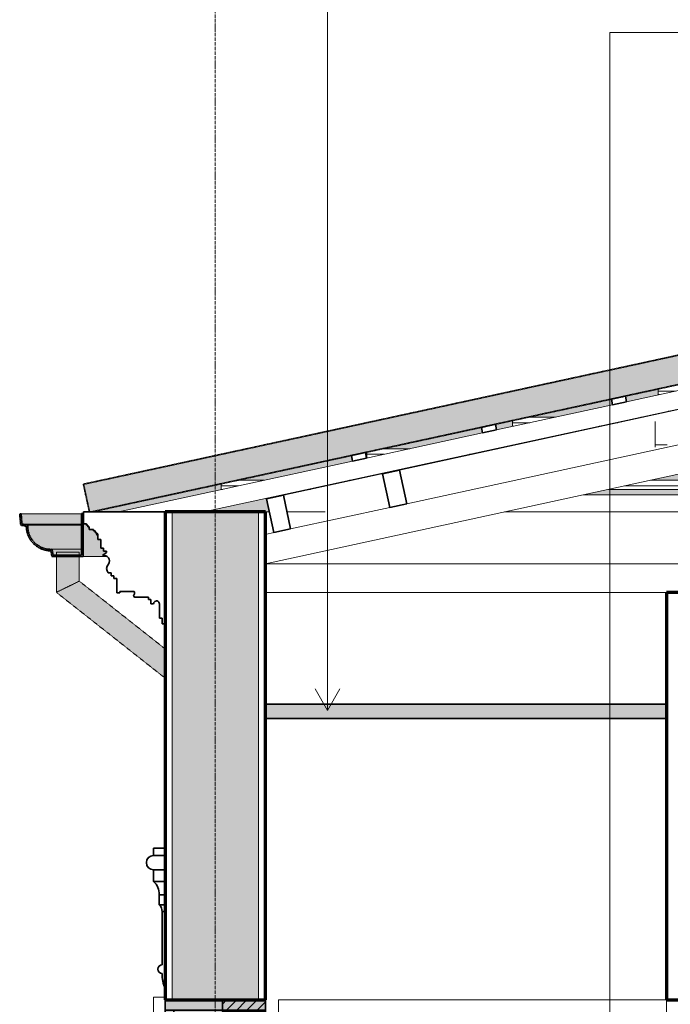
# Model space of a CAD drawing. Header units: millimetres. Extents: x -21497 to 33161, y -1951 to 8822.
# Tile 2 of 33: x -18854 to -16590, y 3615 to 7042. Entities that reach past the tile are written whole.
import ezdxf

# ---------------------------------------------------------------- set-up
doc = ezdxf.new("R2010")
doc.units = ezdxf.units.MM
doc.linetypes.add('_Tracejado médio', pattern=[4, 3, -1])
doc.linetypes.add('_Traço - ponto', pattern=[16, 12, -2, 0, -2])
for name, color, linetype, lineweight in [('A-CLNG', 13, 'Continuous', 25), ('A-CLNG-PATT', 13, 'Continuous', 25), ('A-DOOR', 31, 'Continuous', 18), ('A-DOOR-FRAM', 31, 'Continuous', 25), ('A-GENM', 13, 'Continuous', 25), ('A-GLAZ', 151, 'Continuous', 18), ('A-GLAZ-CWMG', 51, 'Continuous', 25), ('A-ROOF', 132, 'Continuous', 25), ('A-ROOF-MCUT', 132, 'Continuous', 70), ('A-ROOF-OTLN', 132, 'Continuous', 25), ('A-ROOF-PATT', 132, 'Continuous', 25), ('A-WALL', 113, 'Continuous', 18), ('A-WALL-PATT', 111, 'Continuous', 70), ('G-ANNO-TEXT', 231, 'Continuous', 9), ('S-GRID', 1, 'Continuous', 9)]:
    doc.layers.add(name, color=color, linetype=linetype, lineweight=lineweight)
pattern_1 = [(45, (-9383.743, 3294.04), (-17.67767, 17.67767), [])]

# ---------------------------------------------------------------- blocks, each defined once
blk = doc.blocks.new('Door_CV_Sem Chanfre - Door_CV_Sem Chanfre-4335708-CORTE E - MANTER _ DEMOLIR')
at = {"layer": 'A-DOOR'}
h = blk.add_hatch(dxfattribs=at)
h.set_pattern_fill('FP_1', color=256, style=0, pattern_type=2)
h.set_pattern_definition(pattern_1)
h.paths.add_polyline_path([(-17998.5, 3590), (-17998.5, 3630), (-18148.5, 3630), (-18148.5, 3590), (-18090.5, 3590)], flags=0)
h = blk.add_hatch(dxfattribs=at)
h.set_pattern_fill('FP_1', color=256, style=0, pattern_type=2)
h.set_pattern_definition(pattern_1)
h.paths.add_polyline_path([(-17998.5, 1030), (-17998.5, 1130), (-18008.5, 1130), (-18008.5, 1840), (-17998.5, 1840), (-17998.5, 1940), (-18058.5, 1940), (-18058.5, 1840), (-18048.5, 1840), (-18048.5, 1130), (-18058.5, 1130), (-18058.5, 1030)], flags=0)
h.paths.add_polyline_path([(-17998.5, 2235), (-17998.5, 2245), (-18058.5, 2245), (-18058.5, 2235)], flags=0)
h.paths.add_polyline_path([(-18058.5, 2540), (-17998.5, 2540), (-17998.5, 2550), (-18058.5, 2550)], flags=0)
h.paths.add_polyline_path([(-17998.5, 2845), (-17998.5, 2855), (-18058.5, 2855), (-18058.5, 2845)], flags=0)
h.paths.add_polyline_path([(-17998.5, 3150), (-17998.5, 3250), (-18008.5, 3250), (-18008.5, 3490), (-17998.5, 3490), (-17998.5, 3590), (-18058.5, 3590), (-18058.5, 3490), (-18048.5, 3490), (-18048.5, 3250), (-18058.5, 3250), (-18058.5, 3150)], flags=0)
at = {"layer": 'A-DOOR', "lineweight": 35}
for p, q in [((-18148.5, 3630), (-18148.5, 3590)), ((-17998.5, 3630), (-18148.5, 3630)), ((-17998.5, 3590), (-17998.5, 3630)), ((-18148.5, 3590), (-17998.5, 3590)), ((-17998.5, 3590), (-18058.5, 3590)), ((-18058.5, 3590), (-18058.5, 3490)), ((-17998.5, 3490), (-17998.5, 3590)), ((-18058.5, 3490), (-18048.5, 3490)), ((-18048.5, 3490), (-18048.5, 3250)), ((-18008.5, 3250), (-18008.5, 3490)), ((-18008.5, 3490), (-17998.5, 3490)), ((-18048.5, 3250), (-18058.5, 3250)), ((-18058.5, 3250), (-18058.5, 3150)), ((-17998.5, 3250), (-18008.5, 3250)), ((-17998.5, 3150), (-17998.5, 3250)), ((-18058.5, 3150), (-17998.5, 3150)), ((-18026, 3150), (-18031, 3150)), ((-18031, 3150), (-18031, 2855)), ((-18026, 2855), (-18026, 3150)), ((-17998.5, 2855), (-18058.5, 2855)), ((-18058.5, 2855), (-18058.5, 2845)), ((-18058.5, 2845), (-17998.5, 2845)), ((-18031, 2855), (-18026, 2855)), ((-18026, 2845), (-18031, 2845)), ((-18031, 2845), (-18031, 2550)), ((-18026, 2550), (-18026, 2845)), ((-17998.5, 2845), (-17998.5, 2855)), ((-17998.5, 2550), (-18058.5, 2550)), ((-18058.5, 2550), (-18058.5, 2540)), ((-18058.5, 2540), (-17998.5, 2540)), ((-18031, 2550), (-18026, 2550)), ((-18026, 2540), (-18031, 2540)), ((-18031, 2540), (-18031, 2245)), ((-18026, 2245), (-18026, 2540)), ((-17998.5, 2540), (-17998.5, 2550)), ((-17998.5, 2245), (-18058.5, 2245)), ((-18058.5, 2245), (-18058.5, 2235)), ((-18058.5, 2235), (-17998.5, 2235)), ((-18031, 2245), (-18026, 2245)), ((-18026, 2235), (-18031, 2235)), ((-18031, 2235), (-18031, 1940)), ((-18026, 1940), (-18026, 2235)), ((-17998.5, 2235), (-17998.5, 2245)), ((-17998.5, 1940), (-18058.5, 1940)), ((-18058.5, 1940), (-18058.5, 1840)), ((-18031, 1940), (-18026, 1940)), ((-17998.5, 1840), (-17998.5, 1940)), ((-18058.5, 1840), (-18048.5, 1840)), ((-18048.5, 1840), (-18048.5, 1130)), ((-18008.5, 1130), (-18008.5, 1840)), ((-18008.5, 1840), (-17998.5, 1840)), ((-18048.5, 1130), (-18058.5, 1130)), ((-18058.5, 1130), (-18058.5, 1030)), ((-17998.5, 1130), (-18008.5, 1130)), ((-17998.5, 1030), (-17998.5, 1130)), ((-18058.5, 1030), (-17998.5, 1030))]:
    blk.add_line(p, q, dxfattribs=at)
at = {"layer": 'A-DOOR'}
for p, q in [((-18148.5, 1030), (-18148.5, 3590)), ((-18058.5, 3250), (-18058.5, 3490)), ((-17998.5, 3490), (-17998.5, 3250)), ((-18058.5, 2855), (-18058.5, 3150)), ((-17998.5, 3150), (-17998.5, 2855)), ((-18058.5, 2550), (-18058.5, 2845)), ((-17998.5, 2845), (-17998.5, 2550)), ((-18058.5, 2245), (-18058.5, 2540)), ((-17998.5, 2540), (-17998.5, 2245)), ((-18058.5, 1940), (-18058.5, 2235)), ((-17998.5, 2235), (-17998.5, 1940)), ((-18058.5, 1130), (-18058.5, 1840)), ((-17998.5, 1840), (-17998.5, 1130))]:
    blk.add_line(p, q, dxfattribs=at)
blk = doc.blocks.new('Window_CV - Window_CV - 1 divisão-4329171-CORTE E - MANTER _ DEMOLIR')
at = {"layer": 'A-GLAZ'}
for p, q in [((-18388.5, 1594), (-18388.5, 3640)), ((-18348.5, 3640), (-18388.5, 3640)), ((-18388.5, 1594), (-18348.5, 1594))]:
    blk.add_line(p, q, dxfattribs=at)
blk = doc.blocks.new('Generic Models 24 - Generic Models 24-3312760-CORTE E - MANTER _ DEMOLIR')
at = {"layer": 'A-GENM', "linetype": '_Tracejado médio', "lineweight": 18}
h = blk.add_hatch(color=41, dxfattribs=at)
h.paths.add_polyline_path([(-18726.9, 5049), (-18686.9, 5068.4), (-18686.9, 5173.8), (-18726.9, 5173.8), (-18726.9, 5105.9)], flags=0)
h.paths.add_polyline_path([(-18721.1, 5178.8), (-18686.9, 5178.8), (-18686.9, 5188.4), (-18726.9, 5188.4), (-18726.8, 5178.8), (-18721.6, 5178.8)], flags=0)
h = blk.add_hatch(color=41, dxfattribs=at)
h.paths.add_polyline_path([(-18686.9, 5068.4), (-18646.9, 5087.8), (-18646.9, 5173.8), (-18686.9, 5173.8), (-18686.9, 5073.4)], flags=0)
h.paths.add_polyline_path([(-18646.9, 5178.8), (-18646.9, 5188.4), (-18686.9, 5188.4), (-18686.9, 5178.8), (-18648.1, 5178.8)], flags=0)
for points in [[(-18348.5, 4801.5), (-18348.5, 4852.4), (-18646.9, 5087.8), (-18686.9, 5068.4), (-18374.4, 4821.9)], [(-18348.5, 4750.5), (-18348.5, 4801.5), (-18686.9, 5068.4), (-18726.9, 5049), (-18373.2, 4770)]]:
    blk.add_hatch(color=41, dxfattribs=at).paths.add_polyline_path(points, flags=0)
at = {"layer": 'A-GENM', "color": 40, "linetype": '_Tracejado médio', "lineweight": 18}
for p, q in [((-18726.9, 5188.4), (-18726.9, 5178.8)), ((-18726.9, 5188.4), (-18686.9, 5188.4)), ((-18686.9, 5188.4), (-18646.9, 5188.4)), ((-18646.9, 5178.8), (-18646.9, 5188.4)), ((-18726.9, 5173.8), (-18726.9, 5049)), ((-18646.9, 5087.8), (-18646.9, 5173.8)), ((-18348.5, 4852.4), (-18646.9, 5087.8)), ((-18726.9, 5049), (-18348.5, 4750.5))]:
    blk.add_line(p, q, dxfattribs=at)
for points, knots in [([(-18686.9, 5068.4), (-18683.4, 5070.2), (-18676.4, 5073.5), (-18668.3, 5077.4), (-18662.5, 5080.3), (-18657.2, 5082.8), (-18651.9, 5085.4), (-18647.8, 5087.4), (-18646.9, 5087.8), (-18646.9, 5087.8)], [0, 0, 0, 0, 0.0833333, 0.1666667, 0.2083333, 0.25, 0.3333333, 0.4166667, 0.5, 0.5, 0.5, 0.5]), ([(-18726.9, 5049), (-18726.9, 5049), (-18726, 5049.5), (-18721.9, 5051.4), (-18716.6, 5054), (-18711.3, 5056.6), (-18705.5, 5059.4), (-18697.4, 5063.4), (-18690.4, 5066.7), (-18686.9, 5068.4)], [0.5, 0.5, 0.5, 0.5, 0.5833333, 0.6666667, 0.75, 0.7916667, 0.8333333, 0.9166667, 1, 1, 1, 1])]:
    blk.add_open_spline(points, degree=3, knots=knots, dxfattribs=at)
blk = doc.blocks.new('Rectangular Mullion - 2x5 cm-4253627-CORTE E - MANTER _ DEMOLIR')
at = {"layer": 'A-GLAZ-CWMG', "lineweight": 18}
for p, q in [((-18153.5, 5419.4), (-18153.5, 5426.8)), ((-18153.5, 5407.2), (-18153.5, 5419.4)), ((-18092.8, 5419.4), (-18153.5, 5419.4)), ((-18098.3, 5438.8), (-18003.4, 5438.8)), ((-17786.1, 5419.4), (-17795.6, 5419.4)), ((-17706.2, 5438.8), (-17696.7, 5438.8)), ((-16474.7, 5419.4), (-16748.5, 5419.4)), ((-16659, 5438.8), (-16474.7, 5438.8)), ((-18153.5, 5407.2), (-18148.7, 5407.2)), ((-17851.5, 5407.2), (-17842, 5407.2)), ((-16804.4, 5407.2), (-16474.7, 5407.2))]:
    blk.add_line(p, q, dxfattribs=at)
blk = doc.blocks.new('Rectangular Mullion - 2x5 cm-4253628-CORTE E - MANTER _ DEMOLIR')
at = {"layer": 'A-GLAZ-CWMG', "lineweight": 35}
for p, q in [((-17651, 5535.7), (-17699.8, 5525.1)), ((-17699.8, 5525.1), (-17695.6, 5505.5)), ((-17646.7, 5516.1), (-17651, 5535.7)), ((-17695.6, 5505.5), (-17646.7, 5516.1))]:
    blk.add_line(p, q, dxfattribs=at)
blk = doc.blocks.new('Rectangular Mullion - 2x5 cm-4253642-CORTE E - MANTER _ DEMOLIR')
at = {"layer": 'A-GLAZ-CWMG', "lineweight": 18}
for p, q in [((-17646.4, 5529.4), (-17646.4, 5536.8)), ((-17646.4, 5517.3), (-17646.4, 5529.4)), ((-17585.7, 5529.4), (-17646.4, 5529.4)), ((-17591.2, 5548.8), (-17496.3, 5548.8)), ((-17279, 5529.4), (-17288.6, 5529.4)), ((-17199.1, 5548.8), (-17189.6, 5548.8)), ((-17646.4, 5517.3), (-17641.6, 5517.3)), ((-17344.5, 5517.3), (-17334.9, 5517.3))]:
    blk.add_line(p, q, dxfattribs=at)
blk = doc.blocks.new('Rectangular Mullion - 2x5 cm-4253643-CORTE E - MANTER _ DEMOLIR')
at = {"layer": 'A-GLAZ-CWMG', "lineweight": 18}
for p, q in [((-17084.1, 5658.8), (-16989.2, 5658.8)), ((-16692, 5658.8), (-16682.5, 5658.8)), ((-17139.3, 5639.4), (-17139.3, 5646.8)), ((-17139.3, 5627.3), (-17139.3, 5639.4)), ((-17078.6, 5639.4), (-17139.3, 5639.4)), ((-17139.3, 5627.3), (-17134.5, 5627.3)), ((-16837.4, 5627.3), (-16827.8, 5627.3)), ((-16772, 5639.4), (-16781.5, 5639.4))]:
    blk.add_line(p, q, dxfattribs=at)
blk = doc.blocks.new('Rectangular Mullion - 2x5 cm-4253644-CORTE E - MANTER _ DEMOLIR')
at = {"layer": 'A-GLAZ-CWMG', "lineweight": 18}
for p, q in [((-16632.2, 5749.4), (-16632.2, 5756.8)), ((-16632.2, 5737.3), (-16632.2, 5749.4)), ((-16571.5, 5749.4), (-16632.2, 5749.4)), ((-16632.2, 5737.3), (-16627.4, 5737.3))]:
    blk.add_line(p, q, dxfattribs=at)
blk = doc.blocks.new('Rectangular Mullion - 2x5 cm-4253647-CORTE E - MANTER _ DEMOLIR')
at = {"layer": 'A-GLAZ-CWMG', "lineweight": 35}
for p, q in [((-17198.6, 5633.8), (-17247.4, 5623.2)), ((-17247.4, 5623.2), (-17243.2, 5603.7)), ((-17194.3, 5614.3), (-17198.6, 5633.8)), ((-17243.2, 5603.7), (-17194.3, 5614.3))]:
    blk.add_line(p, q, dxfattribs=at)
blk = doc.blocks.new('Rectangular Mullion - 2x5 cm-4253648-CORTE E - MANTER _ DEMOLIR')
at = {"layer": 'A-GLAZ-CWMG', "lineweight": 35}
for p, q in [((-16746.1, 5732), (-16795, 5721.4)), ((-16741.9, 5712.4), (-16746.1, 5732)), ((-16795, 5721.4), (-16790.8, 5701.8)), ((-16790.8, 5701.8), (-16741.9, 5712.4))]:
    blk.add_line(p, q, dxfattribs=at)
blk = doc.blocks.new('Rectangular Mullion - 6x12 cm-3933650-CORTE E - MANTER _ DEMOLIR')
at = {"layer": 'A-GLAZ-CWMG', "lineweight": 18}
for p, q in [((-16642.5, 5667.5), (-16642.5, 5669.5)), ((-16597.7, 5679.3), (-16588.2, 5679.3)), ((-16642.5, 5562.8), (-16642.5, 5643.4)), ((-16642.5, 5553.8), (-16642.5, 5562.8)), ((-16600.8, 5562.8), (-16642.5, 5562.8))]:
    blk.add_line(p, q, dxfattribs=at)
blk = doc.blocks.new('Rectangular Mullion - 4x6_3-3931011-CORTE E - MANTER _ DEMOLIR')
at = {"layer": 'A-GLAZ-CWMG', "lineweight": 18}
for p, q in [((-18213.6, 5328.7), (-15093.4, 6005.6)), ((-16741.9, 5712.5), (-16338.3, 5800)), ((-17194.3, 5614.3), (-16790.8, 5701.9)), ((-17646.7, 5516.1), (-17243.2, 5603.7)), ((-18510.7, 5328.7), (-17695.6, 5505.5)), ((-18587.1, 5247.7), (-18589.2, 5257.4)), ((-18587.1, 5247.7), (-18582.3, 5248.7))]:
    blk.add_line(p, q, dxfattribs=at)
blk = doc.blocks.new('Rectangular Mullion - 6x12 cm 2-4082039-CORTE E - MANTER _ DEMOLIR')
at = {"layer": 'A-GLAZ-CWMG', "lineweight": 18}
for p, q in [((-16427.4, 5714.1), (-17532.9, 5474.3)), ((-17591.5, 5461.6), (-17600.1, 5459.7))]:
    blk.add_line(p, q, dxfattribs=at)
blk = doc.blocks.new('Rectangular Mullion - 6x12 cm-4082038-CORTE E - MANTER _ DEMOLIR')
at = {"layer": 'A-GLAZ-CWMG', "lineweight": 35}
for p, q in [((-17532.9, 5474.3), (-17591.5, 5461.6)), ((-17591.5, 5461.6), (-17566.1, 5344.3)), ((-17507.4, 5357), (-17532.9, 5474.3)), ((-17566.1, 5344.3), (-17507.4, 5357))]:
    blk.add_line(p, q, dxfattribs=at)
blk = doc.blocks.new('Rectangular Mullion - 6x12 cm-3933674-CORTE E - MANTER _ DEMOLIR')
at = {"layer": 'A-GLAZ-CWMG', "lineweight": 18}
for p, q in [((-17939.2, 5388.2), (-17929.7, 5388.2)), ((-16892.1, 5388.2), (-15768.1, 5388.2)), ((-17984.1, 5376.4), (-17984.1, 5378.5))]:
    blk.add_line(p, q, dxfattribs=at)
blk = doc.blocks.new('PORTA - Simples - 1_20 x 2_60-3968664-CORTE E - MANTER _ DEMOLIR')
at = {"layer": 'A-DOOR', "linetype": '_Tracejado médio'}
blk.add_hatch(color=21, dxfattribs=at).paths.add_polyline_path([(-18348.5, 1030), (-18318.5, 1030), (-18318.5, 3595), (-18348.5, 3595), (-18348.5, 1477.9)], flags=0)
at = {"layer": 'A-DOOR-FRAM', "linetype": '_Tracejado médio', "lineweight": 18}
for color, points in [(21, [(-17998.5, 3595), (-17998.5, 3630), (-18348.5, 3630), (-18348.5, 3595), (-18090.5, 3595)]), (41, [(-18148.5, 1030), (-18148.5, 3595), (-18318.5, 3595), (-18318.5, 1030)])]:
    blk.add_hatch(color=color, dxfattribs=at).paths.add_polyline_path(points, flags=0)
at = {"layer": 'A-DOOR', "color": 30, "linetype": '_Tracejado médio', "lineweight": 35}
for p, q in [((-18318.5, 3595), (-18348.5, 3595)), ((-18348.5, 3595), (-18348.5, 1030)), ((-18318.5, 1030), (-18318.5, 3595)), ((-18348.5, 1030), (-18318.5, 1030))]:
    blk.add_line(p, q, dxfattribs=at)
at = {"layer": 'A-DOOR-FRAM', "color": 30, "linetype": '_Tracejado médio', "lineweight": 35}
for p, q in [((-17998.5, 3630), (-18348.5, 3630)), ((-18348.5, 3630), (-18348.5, 3595)), ((-17998.5, 3595), (-17998.5, 3630)), ((-18348.5, 3595), (-17998.5, 3595))]:
    blk.add_line(p, q, dxfattribs=at)
blk = doc.blocks.new('tesoura3 - tesoura-4028632-CORTE E - MANTER _ DEMOLIR')
at = {"layer": 'A-GENM', "lineweight": 18}
for p, q in [((-17998.5, 5148.2), (-15159.9, 5764)), ((-16393.4, 5598.7), (-17507.4, 5357)), ((-17566.1, 5344.3), (-17911.3, 5269.4)), ((-17969.9, 5256.7), (-17998.5, 5250.5)), ((-12303.5, 5147.8), (-17998.5, 5147.8))]:
    blk.add_line(p, q, dxfattribs=at)
blk = doc.blocks.new('Rectangular Mullion - 6x12 cm 2-4082040-CORTE E - MANTER _ DEMOLIR')
at = {"layer": 'A-GLAZ-CWMG', "lineweight": 18}
blk.add_line((-17600.1, 5459.7), (-17936.7, 5386.7), dxfattribs=at)
blk = doc.blocks.new('Rectangular Mullion - 6x12 cm-4082041-CORTE E - MANTER _ DEMOLIR')
at = {"layer": 'A-GLAZ-CWMG', "lineweight": 35}
for p, q in [((-17936.7, 5386.7), (-17995.3, 5374)), ((-17911.3, 5269.4), (-17936.7, 5386.7)), ((-17995.3, 5374), (-17969.9, 5256.7)), ((-17969.9, 5256.7), (-17911.3, 5269.4))]:
    blk.add_line(p, q, dxfattribs=at)
blk = doc.blocks.new('ornamento esquadrias - ornamento esquadrias-4133635-CORTE E - MANTER _ DEMOLIR')
at = {"layer": 'A-GENM', "lineweight": 35}
for p, q in [((-18388.5, 4158), (-18388.5, 4133)), ((-18348.5, 4158), (-18388.5, 4158)), ((-18348.5, 4133), (-18348.5, 4158)), ((-18348.5, 4133), (-18388.5, 4133)), ((-18388.5, 4133), (-18348.5, 4133)), ((-18348.5, 4083), (-18348.5, 4133)), ((-18388.5, 4083), (-18348.5, 4083)), ((-18388.5, 4083), (-18388.5, 4043)), ((-18348.5, 4083), (-18388.5, 4083)), ((-18348.5, 4043), (-18348.5, 4083)), ((-18348.5, 4043), (-18388.5, 4043)), ((-18388.5, 4043), (-18348.5, 4043)), ((-18348.5, 3996.3), (-18348.5, 4043)), ((-18368.5, 3996.3), (-18348.5, 3996.3)), ((-18368.5, 3996.3), (-18368.5, 3961.3)), ((-18348.5, 3996.3), (-18368.5, 3996.3)), ((-18348.5, 3961.3), (-18348.5, 3996.3)), ((-18348.5, 3961.3), (-18368.5, 3961.3)), ((-18368.5, 3961.3), (-18348.5, 3961.3)), ((-18348.5, 3938), (-18348.5, 3961.3)), ((-18358.5, 3938), (-18358.5, 3752.1)), ((-18348.5, 3938), (-18358.5, 3938)), ((-18358.5, 3938), (-18348.5, 3938)), ((-18348.5, 3669.1), (-18348.5, 3938))]:
    blk.add_line(p, q, dxfattribs=at)
at = {"layer": 'A-GENM', "lineweight": 18}
blk.add_line((-18412.3, 4106.4), (-18413.4, 4106.4), dxfattribs=at)
at = {"layer": 'A-GENM', "lineweight": 35}
for centre, radius, start, end in [((-18388.5, 4108), 25, 90, 270), ((-18429.3, 3997.9), 60.8, 358.5402, 47.8736), ((-18395.1, 3936.1), 36.7, 2.8606, 43.4472), ((-18358.5, 3737.1), 15, 90, 270), ((-18221.3, 3720.6), 137.2, 179.3469, 202.0203)]:
    blk.add_arc(centre, radius, start, end, dxfattribs=at)
at = {"layer": 'A-GENM', "lineweight": 18}
for points, knots in [([(-18413.4, 4106.4), (-18413.6, 4108), (-18413.5, 4110.4), (-18412.9, 4113.7), (-18412.3, 4115.8), (-18411.6, 4117.5), (-18410.9, 4119.2), (-18410, 4120.9), (-18408.9, 4122.5), (-18407.7, 4124.1), (-18406.2, 4125.7), (-18404.7, 4127.1), (-18403.9, 4127.7), (-18403.7, 4127.8)], [0, 0, 0, 0, 0.1428571, 0.2142857, 0.2857143, 0.3214286, 0.3571429, 0.4285714, 0.4642857, 0.5, 0.5714286, 0.625, 0.6398573, 0.6398573, 0.6398573, 0.6398573]), ([(-18402.8, 4128.5), (-18402.6, 4128.6), (-18401.2, 4129.6), (-18398.9, 4130.8), (-18395.8, 4132), (-18392.7, 4132.7), (-18390.2, 4133), (-18388.5, 4133)], [0.6668937, 0.6668937, 0.6668937, 0.6668937, 0.6785714, 0.7857143, 0.8392857, 0.8928571, 1, 1, 1, 1]), ([(-18412.4, 4100.6), (-18412.4, 4100.8), (-18412.6, 4101.4), (-18412.8, 4102.3), (-18413.3, 4104.2), (-18413.4, 4105.6), (-18413.4, 4106.4)], [0.7916781, 0.7916781, 0.7916781, 0.7916781, 0.8125, 0.84375, 0.875, 1, 1, 1, 1]), ([(-18388.5, 4083), (-18390.2, 4083), (-18393.6, 4083.4), (-18398.4, 4084.9), (-18402.9, 4087.3), (-18406.7, 4090.7), (-18409.4, 4094.1), (-18410.8, 4096.6), (-18411.4, 4098.1), (-18411.9, 4099.2), (-18412.1, 4099.9), (-18412.3, 4100.3)], [0, 0, 0, 0, 0.125, 0.25, 0.375, 0.5, 0.625, 0.6875, 0.71875, 0.75, 0.7815481, 0.7815481, 0.7815481, 0.7815481]), ([(-18361.6, 3951), (-18361.6, 3951), (-18361.5, 3950.8), (-18361.4, 3950.5), (-18361.3, 3950.2)], [-0.4178293, -0.4178293, -0.4178293, -0.4178293, -0.41666667, -0.38785965, -0.38785965, -0.38785965, -0.38785965])]:
    blk.add_open_spline(points, degree=3, knots=knots, dxfattribs=at)
blk = doc.blocks.new('ornamento esquadrias - ornamento esquadrias-V6-CORTE E - MANTER _ DEMOLIR')
at = {"layer": 'A-GENM', "lineweight": 18}
blk.add_line((-18412.3, 4106.4), (-18413.4, 4106.4), dxfattribs=at)
blk.add_arc((-18358.5, 3737.1), 15, 90, 270, dxfattribs=at)
for points, knots in [([(-18403.7, 4127.8), (-18404.5, 4127.2), (-18406.1, 4125.9), (-18407.7, 4124.1), (-18408.9, 4122.5), (-18410.2, 4120.5), (-18411.2, 4118.5), (-18412, 4116.6), (-18412.4, 4115.3), (-18412.9, 4113.7), (-18413.2, 4111.8), (-18413.5, 4109.4), (-18413.5, 4107.6), (-18413.4, 4106.4)], [0.3601427, 0.3601427, 0.3601427, 0.3601427, 0.4285714, 0.5, 0.5357143, 0.5714286, 0.6785714, 0.7053571, 0.7321429, 0.7857143, 0.8392857, 0.8928571, 1, 1, 1, 1]), ([(-18388.5, 4133), (-18390.8, 4133), (-18394, 4132.6), (-18398.1, 4131.1), (-18400.7, 4129.9), (-18402.2, 4128.9), (-18402.8, 4128.5)], [0, 0, 0, 0, 0.1428571, 0.2142857, 0.2857143, 0.3331063, 0.3331063, 0.3331063, 0.3331063]), ([(-18413.4, 4106.4), (-18413.4, 4106), (-18413.4, 4105), (-18413.1, 4103.3), (-18412.7, 4101.8), (-18412.4, 4100.8), (-18412.4, 4100.6)], [0, 0, 0, 0, 0.0625, 0.125, 0.1875, 0.2083382, 0.2083382, 0.2083382, 0.2083382]), ([(-18412.3, 4100.3), (-18412.3, 4100.3), (-18412.1, 4099.9), (-18411.8, 4098.8), (-18411, 4097), (-18409.4, 4094.1), (-18405.7, 4089.3), (-18400.1, 4085.4), (-18393.6, 4083.4), (-18390.2, 4083), (-18388.5, 4083)], [0.2184656, 0.2184656, 0.2184656, 0.2184656, 0.21875, 0.25, 0.3125, 0.375, 0.5, 0.75, 0.875, 1, 1, 1, 1]), ([(-18361.3, 3950.2), (-18361.4, 3950.5), (-18361.5, 3950.8), (-18361.6, 3951), (-18361.6, 3951)], [-0.61214035, -0.61214035, -0.61214035, -0.61214035, -0.58333333, -0.5821707, -0.5821707, -0.5821707, -0.5821707])]:
    blk.add_open_spline(points, degree=3, knots=knots, dxfattribs=at)
blk = doc.blocks.new('ORNAMENTO SUPERIOR - ORNAMENTO SUPERIOR-4323885-CORTE E - MANTER _ DEMOLIR')
at = {"layer": 'A-GENM', "lineweight": 35}
for p, q in [((-18348.2, 5328.7), (-18632.3, 5328.7)), ((-18632.3, 5328.7), (-18632.3, 5287.4)), ((-18348.2, 4938.7), (-18348.2, 5328.7)), ((-18632.3, 5287.4), (-18622.3, 5287.4)), ((-18622.3, 5287.4), (-18622.3, 5282.4)), ((-18622.3, 5282.4), (-18617.3, 5282.4)), ((-18617.3, 5282.4), (-18617.3, 5277.4)), ((-18617.3, 5277.4), (-18612.3, 5277.4)), ((-18612.3, 5277.4), (-18612.3, 5267.4)), ((-18612.3, 5267.4), (-18597.3, 5267.4)), ((-18597.3, 5267.4), (-18597.3, 5262.4)), ((-18597.3, 5262.4), (-18592.3, 5262.4)), ((-18592.3, 5262.4), (-18592.3, 5257.4)), ((-18592.3, 5257.4), (-18587.3, 5257.4)), ((-18587.3, 5257.4), (-18587.3, 5252.4)), ((-18587.3, 5252.4), (-18582.3, 5252.4)), ((-18582.3, 5252.4), (-18582.3, 5232.4)), ((-18582.3, 5232.4), (-18572.3, 5232.4)), ((-18572.3, 5232.4), (-18572.3, 5202.4)), ((-18572.3, 5202.4), (-18562.3, 5202.4)), ((-18552.3, 5187.4), (-18566, 5176.7)), ((-18562.3, 5202.4), (-18562.3, 5192.4)), ((-18562.3, 5192.4), (-18552.3, 5192.4)), ((-18552.3, 5192.4), (-18552.3, 5187.4)), ((-18546.2, 5116.7), (-18536.2, 5116.7)), ((-18536.2, 5116.7), (-18536.2, 5106.7)), ((-18536.2, 5106.7), (-18526.2, 5106.7)), ((-18526.2, 5106.7), (-18526.2, 5096.7)), ((-18526.2, 5096.7), (-18516.2, 5096.7)), ((-18516.2, 5096.7), (-18516.2, 5046.7)), ((-18516.2, 5046.7), (-18506.2, 5046.7)), ((-18506.2, 5046.7), (-18506.2, 5051.7)), ((-18506.2, 5051.7), (-18456.2, 5051.7)), ((-18452.1, 5031.7), (-18406.2, 5031.7)), ((-18406.2, 5031.7), (-18406.2, 5023.7)), ((-18406.2, 5023.7), (-18398.2, 5023.7)), ((-18398.2, 5023.7), (-18398.2, 5008.7)), ((-18398.2, 5008.7), (-18388.2, 5008.7)), ((-18368.2, 5009.1), (-18368.2, 4958.7)), ((-18368.2, 4958.7), (-18358.2, 4958.7)), ((-18358.2, 4958.7), (-18358.2, 4938.7)), ((-18358.2, 4938.7), (-18348.2, 4938.7))]:
    blk.add_line(p, q, dxfattribs=at)
for centre, radius, start, end in [((-18561.2, 5158.3), 19, 325.4597, 104.5403), ((-18529.3, 5131.7), 22.6, 135.8597, 221.7664), ((-18452.1, 5037.5), 5.84, 134.5404, 270), ((-18461.7, 5046.7), 7.42, 317.6422, 42.3578), ((-18378.2, 5009.1), 10, 0, 182.8227)]:
    blk.add_arc(centre, radius, start, end, dxfattribs=at)

msp = doc.modelspace()

# ---------------------------------------------------------------- hatches: boundary and pattern name
at = {"layer": 'A-CLNG-PATT', "lineweight": 18}
msp.add_hatch(color=21, dxfattribs=at).paths.add_polyline_path([(-17998.492, 4610), (-16603.492, 4610), (-16603.492, 4660), (-17998.492, 4660)], flags=0)
at = {"layer": 'A-ROOF-OTLN'}
for points in [[(-18638.899, 5286.726), (-18638.899, 5322.609), (-18849.46, 5322.173), (-18846.359, 5286.726), (-18704.201, 5286.726)], [(-18633.899, 5173.798), (-18550.74, 5173.798), (-18551.188, 5174.438), (-18566.006, 5176.69), (-18552.311, 5187.389), (-18552.745, 5192.389), (-18562.311, 5192.389), (-18562.311, 5202.389), (-18572.311, 5202.389), (-18572.311, 5232.389), (-18582.311, 5232.389), (-18582.311, 5248.705), (-18587.074, 5247.672), (-18589.182, 5257.389), (-18592.311, 5257.389), (-18592.311, 5262.389), (-18597.311, 5262.389), (-18597.311, 5267.389), (-18612.311, 5267.389), (-18612.311, 5277.389), (-18617.311, 5277.389), (-18617.311, 5282.389), (-18622.311, 5282.389), (-18622.311, 5287.389), (-18632.311, 5287.389), (-18632.311, 5322.738), (-18633.899, 5322.738), (-18633.899, 5178.798)], [(-18638.899, 5283.198), (-18638.899, 5286.726), (-18846.359, 5286.726), (-18823.233, 5283.198), (-18720.467, 5283.198)], [(-18741.694, 5198.603), (-18638.899, 5198.603), (-18638.899, 5283.198), (-18826.345, 5283.198), (-18822.653, 5256.529), (-18821.324, 5252.588), (-18810.432, 5231.265), (-18791.83, 5213.384), (-18789.069, 5211.707), (-18768.365, 5202.277), (-18765.48, 5201.363), (-18745.871, 5199.087)], [(-18738.202, 5178.798), (-18726.91, 5178.798), (-18726.91, 5188.421), (-18646.91, 5188.421), (-18646.91, 5178.798), (-18638.899, 5178.798), (-18638.899, 5198.603), (-18741.694, 5198.603), (-18739.899, 5188.421)]]:
    msp.add_hatch(color=254, dxfattribs=at).paths.add_polyline_path(points, flags=0)
at = {"layer": 'A-ROOF-PATT', "lineweight": 18}
msp.add_hatch(color=21, dxfattribs=at).paths.add_polyline_path([(-18605.64, 5328.7), (-15111.326, 6086.799), (-11617.311, 5328.765), (-11610.409, 5328.765), (-11589.517, 5425.061), (-15111.326, 6189.125), (-18632.466, 5425.206), (-18611.529, 5328.7)], flags=0)
at = {"layer": 'A-ROOF-PATT'}
h = msp.add_hatch(color=254, dxfattribs=at)
h.paths.add_polyline_path([(-18605.64, 5328.7), (-18510.732, 5328.7), (-18148.68, 5407.248), (-18153.486, 5407.248), (-18153.486, 5426.796), (-18600.432, 5329.83)], flags=0)
h.paths.add_polyline_path([(-18213.59, 5328.7), (-17985.526, 5328.7), (-17995.35, 5373.981), (-17984.053, 5376.432), (-17984.053, 5378.498), (-18023.492, 5369.942)], flags=0)
h.paths.add_polyline_path([(-14683.513, 5388.223), (-14607.429, 5388.223), (-14552.178, 5407.248), (-14822.247, 5407.248), (-14822.247, 5388.223)], flags=0)
h.paths.add_polyline_path([(-13787.268, 5388.223), (-13787.268, 5407.248), (-14284.758, 5407.248), (-14284.758, 5388.223), (-13926.404, 5388.223)], flags=0)
h.paths.add_polyline_path([(-14453.851, 5388.223), (-14324.758, 5388.223), (-14324.758, 5407.248), (-14398.6, 5407.248)], flags=0)
h.paths.add_polyline_path([(-12858.265, 5388.223), (-12816.113, 5388.223), (-12903.803, 5407.248), (-12945.955, 5407.248)], flags=0)
h.paths.add_polyline_path([(-13747.268, 5388.223), (-13329.919, 5388.223), (-13417.609, 5407.248), (-13747.268, 5407.248)], flags=0)
h.paths.add_polyline_path([(-17939.228, 5388.223), (-17929.703, 5388.223), (-17842.013, 5407.248), (-17851.538, 5407.248), (-17936.714, 5388.769)], flags=0)
h.paths.add_polyline_path([(-15185.992, 5388.223), (-15185.992, 5407.248), (-15359.736, 5407.248), (-15359.736, 5388.223)], flags=0)
h.paths.add_polyline_path([(-15399.736, 5388.223), (-15399.736, 5407.248), (-15669.805, 5407.248), (-15614.554, 5388.223), (-15440.622, 5388.223)], flags=0)
h.paths.add_polyline_path([(-16266.315, 5388.223), (-15937.226, 5388.223), (-15937.226, 5407.248), (-16434.715, 5407.248), (-16434.715, 5388.223), (-16401.973, 5388.223)], flags=0)
h.paths.add_polyline_path([(-14862.247, 5388.223), (-14862.247, 5407.248), (-15035.992, 5407.248), (-15035.992, 5388.223)], flags=0)
h.paths.add_polyline_path([(-16892.064, 5388.223), (-16474.715, 5388.223), (-16474.715, 5407.248), (-16804.374, 5407.248)], flags=0)
h.paths.add_polyline_path([(-15768.132, 5388.223), (-15823.383, 5407.248), (-15897.226, 5407.248), (-15897.226, 5388.223), (-15842.777, 5388.223)], flags=0)
h.paths.add_polyline_path([(-18098.259, 5438.777), (-18003.35, 5438.777), (-17695.597, 5505.545), (-17699.833, 5525.072), (-17650.97, 5535.672), (-17646.403, 5516.218), (-17641.598, 5517.26), (-17646.403, 5517.26), (-17646.73, 5536.738), (-17936.714, 5473.825)], flags=0)
h.paths.add_polyline_path([(-15440.622, 5438.777), (-15399.736, 5438.777), (-15399.736, 5517.26), (-15897.226, 5517.26), (-15897.226, 5485.555), (-15761.374, 5438.777)], flags=0)
h.paths.add_polyline_path([(-16434.715, 5438.777), (-15937.226, 5438.777), (-15937.226, 5446.447), (-16142.883, 5517.26), (-16297.292, 5517.26), (-16434.715, 5487.446)], flags=0)
h.paths.add_polyline_path([(-14284.758, 5438.777), (-13787.268, 5438.777), (-13787.268, 5487.446), (-13926.404, 5517.26), (-14079.101, 5517.26), (-14284.758, 5446.447)], flags=0)
h.paths.add_polyline_path([(-17696.683, 5438.777), (-17334.931, 5517.26), (-17344.456, 5517.26), (-17706.208, 5438.777)], flags=0)
h.paths.add_polyline_path([(-14822.247, 5438.777), (-14460.609, 5438.777), (-14324.758, 5485.555), (-14324.758, 5517.26), (-14822.247, 5517.26)], flags=0)
h.paths.add_polyline_path([(-15185.992, 5438.777), (-15185.992, 5517.26), (-15359.736, 5517.26), (-15359.736, 5438.777)], flags=0)
h.paths.add_polyline_path([(-15035.992, 5438.777), (-14862.247, 5438.777), (-14862.247, 5517.26), (-15035.992, 5517.26)], flags=0)
h.paths.add_polyline_path([(-13049.132, 5438.777), (-13410.885, 5517.26), (-13453.037, 5517.26), (-13091.285, 5438.777)], flags=0)
h.paths.add_polyline_path([(-13747.268, 5438.777), (-13562.939, 5438.777), (-13747.268, 5478.768), (-13747.268, 5443.931)], flags=0)
h.paths.add_polyline_path([(-16659.044, 5438.777), (-16474.715, 5438.777), (-16474.715, 5478.768)], flags=0)
h.paths.add_polyline_path([(-12176.565, 5450.096), (-12328.771, 5483.118), (-12418.99, 5483.118), (-12418.99, 5502.691), (-12447.374, 5508.849), (-12454.4, 5508.849), (-12458.233, 5490.759), (-12268.492, 5450.096)], flags=0)
h.paths.add_polyline_path([(-15937.226, 5499.328), (-15937.226, 5517.26), (-15989.305, 5517.26)], flags=0)
h.paths.add_polyline_path([(-14284.758, 5499.328), (-14232.678, 5517.26), (-14284.758, 5517.26)], flags=0)
h.paths.add_polyline_path([(-12507.183, 5501.379), (-12505.563, 5508.849), (-12537.214, 5508.849), (-12537.214, 5528.34), (-12575.58, 5536.663), (-12575.58, 5517.26), (-12580.385, 5517.26), (-12507.188, 5501.38)], flags=0)
h.paths.add_polyline_path([(-17496.268, 5548.79), (-17243.178, 5603.698), (-17247.414, 5623.225), (-17198.551, 5633.826), (-17194.31, 5614.3), (-17134.516, 5627.273), (-17139.321, 5627.273), (-17139.321, 5646.821), (-17591.176, 5548.79)], flags=0)
h.paths.add_polyline_path([(-13556.215, 5548.79), (-13579.437, 5553.828), (-13579.437, 5548.79), (-13557.261, 5548.79)], flags=0)
h.paths.add_polyline_path([(-17189.601, 5548.79), (-16827.849, 5627.273), (-16837.373, 5627.273), (-17199.126, 5548.79)], flags=0)
h.paths.add_polyline_path([(-16692.043, 5658.803), (-16682.519, 5658.803), (-16642.546, 5667.475), (-16642.546, 5669.541)], flags=0)
h.paths.add_polyline_path([(-17084.094, 5658.803), (-16989.186, 5658.803), (-16790.758, 5701.852), (-16794.995, 5721.378), (-16746.131, 5731.979), (-16741.891, 5712.454), (-16627.433, 5737.285), (-16632.239, 5737.285), (-16632.239, 5756.833), (-16954.841, 5686.844)], flags=0)
h.paths.add_polyline_path([(-14683.513, 5679.266), (-14671.427, 5679.266), (-14822.247, 5711.987), (-14822.247, 5679.266)], flags=0)
h.paths.add_polyline_path([(-14862.247, 5679.266), (-14862.247, 5720.665), (-14938.856, 5737.285), (-15035.992, 5737.285), (-15035.992, 5679.266)], flags=0)
h.paths.add_polyline_path([(-14157.62, 5679.266), (-14284.758, 5706.849), (-14284.758, 5697.704), (-14199.772, 5679.266)], flags=0)
h.paths.add_polyline_path([(-16588.196, 5679.266), (-16474.715, 5703.886), (-16474.715, 5705.952), (-16597.721, 5679.266)], flags=0)
h.paths.add_polyline_path([(-15550.556, 5679.266), (-15399.736, 5679.266), (-15399.736, 5711.987), (-15440.622, 5703.117)], flags=0)
h.paths.add_polyline_path([(-15185.992, 5679.266), (-15185.992, 5737.285), (-15283.127, 5737.285), (-15359.736, 5720.665), (-15359.736, 5679.266)], flags=0)
h.paths.add_polyline_path([(-13340.963, 5696.717), (-13313.317, 5696.717), (-13339.72, 5702.445), (-13340.46, 5699.031)], flags=0)
h.paths.add_polyline_path([(-13407.556, 5696.717), (-13392.126, 5696.717), (-13388.583, 5713.046), (-13418.935, 5719.631), (-13436.254, 5719.631), (-13436.254, 5702.943), (-13418.225, 5699.031)], flags=0)
h.paths.add_polyline_path([(-14324.758, 5706.382), (-14324.758, 5715.527), (-14425.05, 5737.285), (-14467.202, 5737.285)], flags=0)
h.paths.add_polyline_path([(-13476.254, 5711.621), (-13476.254, 5719.631), (-13508.776, 5719.631), (-13508.776, 5739.122), (-13589.745, 5756.688), (-13589.745, 5737.285), (-13594.55, 5737.285), (-13508.776, 5718.677)], flags=0)
h.paths.add_polyline_path([(-16434.715, 5712.564), (-16320.766, 5737.285), (-16330.291, 5737.285), (-16434.715, 5714.148)], flags=0)
h.paths.add_polyline_path([(-14612.532, 5768.815), (-14570.38, 5768.815), (-14822.247, 5823.458), (-14822.247, 5814.313), (-14653.776, 5777.763)], flags=0)
h.paths.add_polyline_path([(-16175.436, 5768.815), (-15937.226, 5820.495), (-15937.226, 5822.562), (-16184.961, 5768.815)], flags=0)
h.paths.add_polyline_path([(-13692.554, 5768.815), (-13692.554, 5778.993), (-13782.538, 5798.515), (-13786.687, 5778.97), (-13772.165, 5775.82), (-13747.268, 5775.82), (-13747.268, 5770.418), (-13739.88, 5768.815)], flags=0)
h.paths.add_polyline_path([(-16482.103, 5768.815), (-16474.715, 5770.418), (-16474.715, 5775.82), (-16449.818, 5775.82), (-16338.339, 5800.005), (-16342.575, 5819.531), (-16293.712, 5830.132), (-16289.472, 5810.607), (-16120.351, 5847.298), (-16125.156, 5847.298), (-16125.156, 5866.846), (-16577.012, 5768.815)], flags=0)
h.paths.add_polyline_path([(-13835.637, 5789.59), (-13831.401, 5809.116), (-13851.921, 5813.568), (-13939.542, 5813.568), (-13939.542, 5812.132), (-13835.641, 5789.591)], flags=0)
h.paths.add_polyline_path([(-14862.247, 5822.991), (-14862.247, 5832.136), (-14920.945, 5844.871), (-14920.945, 5839.34), (-14937.602, 5839.34), (-14920.945, 5835.726)], flags=0)
h.paths.add_polyline_path([(-15897.226, 5829.174), (-15813.684, 5847.298), (-15823.209, 5847.298), (-15897.226, 5831.24)], flags=0)
h.paths.add_polyline_path([(-15668.354, 5878.828), (-15399.736, 5937.105), (-15399.736, 5939.171), (-15677.879, 5878.828)], flags=0)
h.paths.add_polyline_path([(-15975.021, 5878.828), (-15937.226, 5887.027), (-15937.226, 5892.429), (-15912.329, 5892.429), (-15885.92, 5898.158), (-15890.156, 5917.685), (-15841.293, 5928.286), (-15837.052, 5908.76), (-15613.269, 5957.311), (-15618.074, 5957.311), (-15618.074, 5976.859), (-16069.929, 5878.828)], flags=0)
h.paths.add_polyline_path([(-14482.83, 5943.337), (-14482.83, 5943.622), (-14541.597, 5943.622), (-14541.597, 5963.195), (-14603.909, 5976.713), (-14603.909, 5957.311), (-14608.715, 5957.311), (-14541.597, 5943.337)], flags=0)
h.paths.add_polyline_path([(-15359.736, 5945.783), (-15306.602, 5957.311), (-15316.126, 5957.311), (-15359.736, 5947.849)], flags=0)
h.paths.add_polyline_path([(-14754.045, 5988.84), (-14719.731, 5988.84), (-14717.037, 6001.257), (-15111.326, 6086.799), (-15562.847, 5988.84), (-15467.939, 5988.84), (-15433.5, 5996.312), (-15437.737, 6015.838), (-15388.873, 6026.439), (-15384.633, 6009.038), (-15374.839, 6009.038), (-15185.992, 6050.009), (-15185.992, 6066.281), (-15115.432, 6066.281), (-15115.232, 6067.201), (-15110.992, 6066.281), (-15106.751, 6067.201), (-15106.552, 6066.281), (-15035.992, 6066.281), (-15035.992, 6050.009), (-14847.144, 6009.038), (-14822.247, 6009.038), (-14822.247, 6003.637), (-14761.52, 5990.462)], flags=0)
h.paths.add_polyline_path([(-14659.805, 5988.84), (-14668.174, 5990.656), (-14668.174, 5988.84)], flags=0)
at = {"layer": 'A-ROOF-PATT', "lineweight": 18}
h = msp.add_hatch(color=21, dxfattribs=at)
h.paths.add_polyline_path([(-11588.084, 5173.653), (-11479.586, 5173.653), (-11476.113, 5193.349), (-11449.677, 5197.534), (-11425.827, 5209.681), (-11406.896, 5228.6), (-11394.734, 5252.443), (-11390.532, 5278.876), (-11370.978, 5282.324), (-11367.504, 5322.028), (-11372.485, 5322.464), (-11375.624, 5286.581), (-11395.638, 5283.052), (-11398.751, 5256.384), (-11410.453, 5232.218), (-11429.445, 5213.238), (-11453.618, 5201.552), (-11480.289, 5198.457), (-11483.781, 5178.653), (-11583.084, 5178.653), (-11583.084, 5322.593), (-11588.084, 5322.593), (-11588.084, 5240.281)], flags=0)
h.paths.add_polyline_path([(-18658.336, 5173.798), (-18633.899, 5173.798), (-18633.899, 5322.738), (-18638.899, 5322.738), (-18638.899, 5178.798), (-18738.202, 5178.798), (-18741.694, 5198.603), (-18768.365, 5201.698), (-18792.539, 5213.384), (-18811.531, 5232.363), (-18823.233, 5256.529), (-18826.345, 5283.198), (-18846.359, 5286.726), (-18849.498, 5322.609), (-18854.479, 5322.173), (-18851.006, 5282.469), (-18831.451, 5279.021), (-18827.249, 5252.588), (-18815.088, 5228.746), (-18796.156, 5209.826), (-18772.306, 5197.679), (-18745.871, 5193.494), (-18742.398, 5173.798), (-18705.656, 5173.798)], flags=0)
at = {"layer": 'A-WALL-PATT'}
h = msp.add_hatch(color=256, dxfattribs=at)
h.paths.add_polyline_path([(-18023.492, -140), (-18023.492, 1030), (-18323.492, 1030), (-18323.492, -140)], flags=0)
h.paths.add_polyline_path([(-18323.492, 3630), (-18023.492, 3630), (-18023.492, 5328.7), (-18323.492, 5328.7), (-18323.492, 3896.577)], flags=0)

# ---------------------------------------------------------------- linework, layer by layer
at = {"layer": 'A-CLNG', "color": 30, "linetype": '_Tracejado médio', "lineweight": 35}
for p, q in [((-16603.492, 4660), (-17998.492, 4660)), ((-17998.492, 4660), (-17998.492, 4610)), ((-16603.492, 4610), (-16603.492, 4660)), ((-17998.492, 4610), (-16603.492, 4610))]:
    msp.add_line(p, q, dxfattribs=at)
at = {"layer": 'A-ROOF', "color": 30, "linetype": '_Tracejado médio', "lineweight": 35}
for p, q in [((-15111.326, 6189.125), (-18632.466, 5425.206)), ((-18605.64, 5328.7), (-15111.326, 6086.799)), ((-18632.466, 5425.206), (-18611.529, 5328.7)), ((-18611.529, 5328.7), (-18605.64, 5328.7))]:
    msp.add_line(p, q, dxfattribs=at)
at = {"layer": 'A-ROOF-MCUT', "color": 30, "linetype": '_Tracejado médio', "lineweight": 35}
for p, q in [((-18849.498, 5322.609), (-18854.479, 5322.173)), ((-18854.479, 5322.173), (-18851.006, 5282.469)), ((-18846.359, 5286.726), (-18849.498, 5322.609)), ((-18633.899, 5322.738), (-18638.899, 5322.738)), ((-18638.899, 5322.738), (-18638.899, 5178.798)), ((-18633.899, 5173.798), (-18633.899, 5322.738)), ((-18851.006, 5282.469), (-18831.451, 5279.021)), ((-18826.345, 5283.198), (-18846.359, 5286.726)), ((-18745.871, 5193.494), (-18742.398, 5173.798)), ((-18738.202, 5178.798), (-18741.694, 5198.603)), ((-18638.899, 5178.798), (-18738.202, 5178.798)), ((-18742.398, 5173.798), (-18633.899, 5173.798))]:
    msp.add_line(p, q, dxfattribs=at)
for radius, start, end in [(85.58, 180.036036, 270), (80.58, 177.067056, 272.97092)]:
    msp.add_arc((-18745.871, 5279.074), radius, start, end, dxfattribs=at)
at = {"layer": 'A-ROOF-OTLN', "color": 40, "linetype": '_Tracejado médio', "lineweight": 18}
for p, q in [((-18849.498, 5322.609), (-18638.899, 5322.609)), ((-18633.899, 5322.738), (-18632.311, 5322.738)), ((-18846.359, 5286.726), (-18638.899, 5286.726)), ((-18826.345, 5283.198), (-18638.899, 5283.198)), ((-18741.694, 5198.603), (-18638.899, 5198.603)), ((-18550.74, 5173.798), (-18633.899, 5173.798))]:
    msp.add_line(p, q, dxfattribs=at)
for points, knots in [([(-18827.836, 5254.466), (-18828.077, 5255.268), (-18830.351, 5263.254), (-18831.413, 5271.555), (-18831.451, 5279.021)], [0.814644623, 0.814644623, 0.814644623, 0.814644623, 0.833333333, 1, 1, 1, 1]), ([(-18817.259, 5231.874), (-18818.207, 5233.306), (-18821.088, 5237.939), (-18823.525, 5243.082), (-18825.117, 5246.757), (-18825.218, 5246.993)], [0.628335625, 0.628335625, 0.628335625, 0.628335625, 0.666666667, 0.75, 0.755697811, 0.755697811, 0.755697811, 0.755697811]), ([(-18800.389, 5213.1), (-18801.033, 5213.629), (-18803.095, 5215.377), (-18806.41, 5218.498), (-18809.509, 5221.829), (-18811.261, 5223.883), (-18811.793, 5224.524)], [0.439780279, 0.439780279, 0.439780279, 0.439780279, 0.458333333, 0.5, 0.541666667, 0.560219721, 0.560219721, 0.560219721, 0.560219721]), ([(-18793.775, 5214.277), (-18792.466, 5213.307), (-18791, 5212.289), (-18789.495, 5211.321), (-18789.365, 5211.237)], [0.5887160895, 0.5887160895, 0.5887160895, 0.5887160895, 0.625, 0.6284405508, 0.6284405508, 0.6284405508, 0.6284405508]), ([(-18777.893, 5199.714), (-18778.13, 5199.809), (-18780.104, 5200.612), (-18783.765, 5202.258), (-18788.545, 5204.827), (-18791.574, 5206.712), (-18793.004, 5207.658)], [0.244302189, 0.244302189, 0.244302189, 0.244302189, 0.25, 0.291666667, 0.333333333, 0.371664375, 0.371664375, 0.371664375, 0.371664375]), ([(-18772.021, 5202.853), (-18771.419, 5202.647), (-18769.29, 5201.946), (-18767.131, 5201.355), (-18765.582, 5200.963)], [0.771625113, 0.771625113, 0.771625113, 0.771625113, 0.7857142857, 0.8212235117, 0.8212235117, 0.8212235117, 0.8212235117]), ([(-18745.871, 5193.494), (-18749.686, 5193.494), (-18757.201, 5193.983), (-18765.242, 5195.606), (-18769.616, 5196.853), (-18770.415, 5197.093)], [0, 0, 0, 0, 0.083333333, 0.166666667, 0.185355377, 0.185355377, 0.185355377, 0.185355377])]:
    msp.add_open_spline(points, degree=3, knots=knots, dxfattribs=at)
for points in [[(-18823.987, 5259.291), (-18823.44, 5257.129), (-18822.803, 5254.99), (-18822.078, 5252.882)], [(-18813.674, 5235.541), (-18812.71, 5234.038), (-18811.697, 5232.567), (-18810.636, 5231.131)]]:
    msp.add_open_spline(points, degree=3, dxfattribs=at)
at = {"layer": 'A-WALL', "lineweight": 70}
for p, q in [((-18348.492, 5328.7), (-18348.492, 3630)), ((-17998.492, 5328.7), (-18348.492, 5328.7)), ((-17998.492, 3630), (-17998.492, 5328.7)), ((-16603.492, 5048.7), (-16603.492, 3630)), ((-16303.492, 5048.7), (-16603.492, 5048.7)), ((-18348.492, 3630), (-17998.492, 3630)), ((-16603.492, 3630), (-16303.492, 3630))]:
    msp.add_line(p, q, dxfattribs=at)
at = {"layer": 'A-WALL'}
for p, q in [((-18345.992, 5328.7), (-18345.992, 3630)), ((-18323.492, 5328.7), (-18323.492, 3630)), ((-18023.492, 5328.7), (-18023.492, 3630)), ((-18000.992, 5328.7), (-18000.992, 3630)), ((-17985.526, 5328.7), (-17998.492, 5328.7)), ((-17791.591, 5328.7), (-17924.13, 5328.7)), ((-15595.263, 5328.7), (-17166.426, 5328.7)), ((-16603.492, 5048.7), (-17998.492, 5048.7)), ((-16600.992, 5048.7), (-16600.992, 3630)), ((-17953.492, 1030), (-17953.492, 3630)), ((-17953.492, 3630), (-16603.492, 3630)), ((-16603.492, 1030), (-16603.492, 3630))]:
    msp.add_line(p, q, dxfattribs=at)
at = {"layer": 'G-ANNO-TEXT', "color": 250}
for p, q in [((-17782.959, 4637.461), (-17782.959, 7707.335)), ((-16800.6, 6997.853), (-16449.725, 6997.853)), ((-16800.6, 1035.475), (-16800.6, 6997.853)), ((-17782.959, 4637.461), (-17826.261, 4712.461)), ((-17782.959, 4637.461), (-17739.658, 4712.461))]:
    msp.add_line(p, q, dxfattribs=at)
at = {"layer": 'S-GRID', "linetype": '_Traço - ponto'}
msp.add_line((-18173.492, -1951.33), (-18173.492, 8321.869), dxfattribs=at)

# ---------------------------------------------------------------- block references
at = {"layer": 'A-DOOR', "color": 40, "linetype": '_Tracejado médio'}
msp.add_blockref('PORTA - Simples - 1_20 x 2_60-3968664-CORTE E - MANTER _ DEMOLIR', (0, 0), dxfattribs=at)
at = {"layer": 'A-DOOR'}
msp.add_blockref('Door_CV_Sem Chanfre - Door_CV_Sem Chanfre-4335708-CORTE E - MANTER _ DEMOLIR', (0, 0), dxfattribs=at)
at = {"layer": 'A-GENM', "lineweight": 18}
for name in ['tesoura3 - tesoura-4028632-CORTE E - MANTER _ DEMOLIR', 'ORNAMENTO SUPERIOR - ORNAMENTO SUPERIOR-4323885-CORTE E - MANTER _ DEMOLIR', 'ornamento esquadrias - ornamento esquadrias-4133635-CORTE E - MANTER _ DEMOLIR', 'ornamento esquadrias - ornamento esquadrias-V6-CORTE E - MANTER _ DEMOLIR']:
    msp.add_blockref(name, (0, 0), dxfattribs=at)
at = {"layer": 'A-GENM', "color": 40, "linetype": '_Tracejado médio', "lineweight": 18}
msp.add_blockref('Generic Models 24 - Generic Models 24-3312760-CORTE E - MANTER _ DEMOLIR', (0, 0), dxfattribs=at)
at = {"layer": 'A-GLAZ'}
msp.add_blockref('Window_CV - Window_CV - 1 divisão-4329171-CORTE E - MANTER _ DEMOLIR', (0, 0), dxfattribs=at)
at = {"layer": 'A-GLAZ-CWMG', "lineweight": 18}
for name in ['Rectangular Mullion - 4x6_3-3931011-CORTE E - MANTER _ DEMOLIR', 'Rectangular Mullion - 2x5 cm-4253644-CORTE E - MANTER _ DEMOLIR', 'Rectangular Mullion - 2x5 cm-4253648-CORTE E - MANTER _ DEMOLIR', 'Rectangular Mullion - 6x12 cm 2-4082039-CORTE E - MANTER _ DEMOLIR', 'Rectangular Mullion - 2x5 cm-4253643-CORTE E - MANTER _ DEMOLIR', 'Rectangular Mullion - 6x12 cm-3933650-CORTE E - MANTER _ DEMOLIR', 'Rectangular Mullion - 2x5 cm-4253647-CORTE E - MANTER _ DEMOLIR', 'Rectangular Mullion - 2x5 cm-4253628-CORTE E - MANTER _ DEMOLIR', 'Rectangular Mullion - 2x5 cm-4253642-CORTE E - MANTER _ DEMOLIR', 'Rectangular Mullion - 6x12 cm 2-4082040-CORTE E - MANTER _ DEMOLIR', 'Rectangular Mullion - 6x12 cm-4082038-CORTE E - MANTER _ DEMOLIR', 'Rectangular Mullion - 2x5 cm-4253627-CORTE E - MANTER _ DEMOLIR', 'Rectangular Mullion - 6x12 cm-4082041-CORTE E - MANTER _ DEMOLIR', 'Rectangular Mullion - 6x12 cm-3933674-CORTE E - MANTER _ DEMOLIR']:
    msp.add_blockref(name, (0, 0), dxfattribs=at)

doc.saveas('drawing.dxf')
